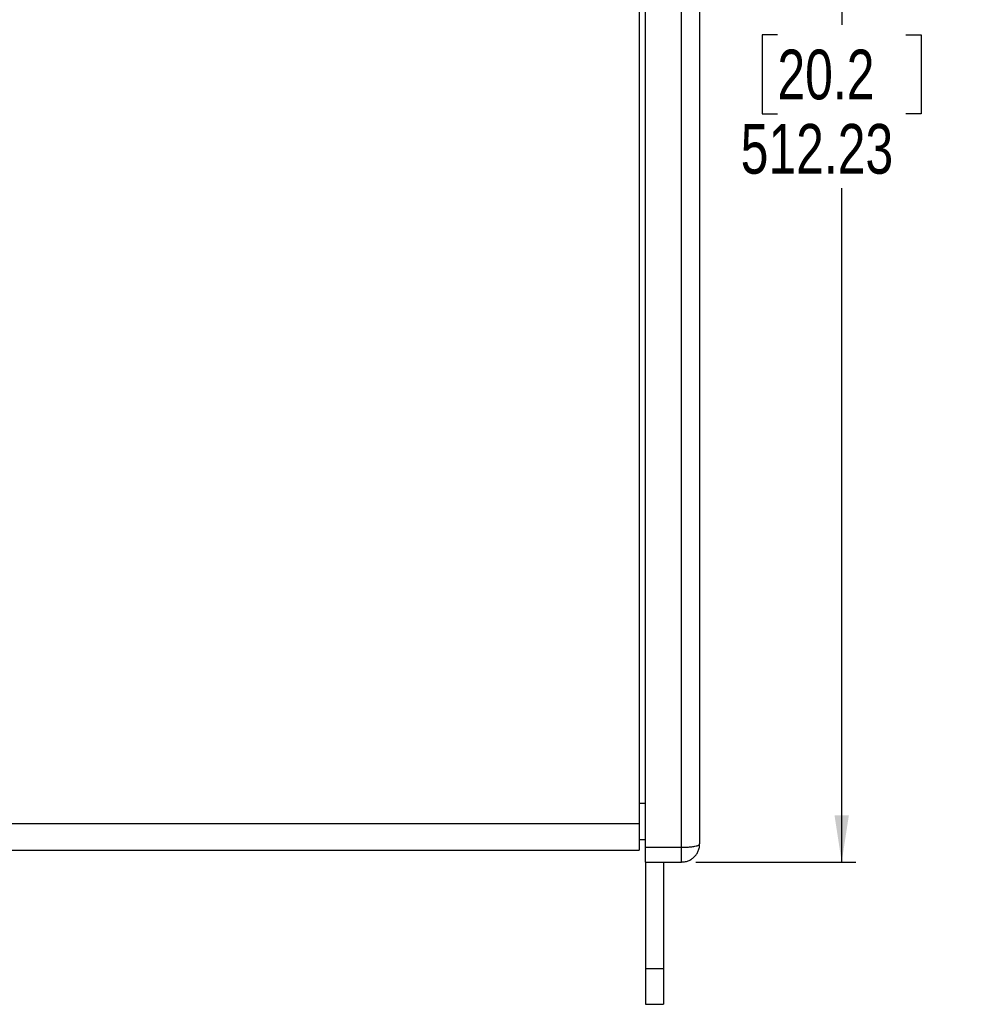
# Model space of a CAD drawing. Header units: millimetres. Extents: x 0 to 594, y 0 to 420.
# Tile 4 of 15: x 137 to 204, y 112 to 181. Entities that reach past the tile are written whole.
import ezdxf

# ---------------------------------------------------------------- set-up
doc = ezdxf.new("R2010")
doc.units = ezdxf.units.MM
doc.layers.add('OUTLINE', color=7, linetype='Continuous')
doc.styles.add('SLDTEXTSTYLE0', font='TXT', dxfattribs={"width": 0.75})
doc.dimstyles.new('SLDDIMSTYLE0', dxfattribs={"dimtxt": 3.5, "dimasz": 3.302, "dimexe": 0, "dimexo": 0.0625, "dimgap": 0.875, "dimtad": 0, "dimtih": 1, "dimtoh": 1, "dimlfac": 5, "dimrnd": 1e-09, "dimzin": 12, "dimdsep": 46, "dimtxsty": 'SLDTEXTSTYLE0', "dimsah": 1, "dimcen": 0.09, "dimadec": 0, "dimazin": 3, "dimtfac": 1, "dimtofl": 0, "dimtmove": 0, "dimatfit": 3, "dimfxl": 1, "dimfrac": 2, "dimtolj": 1, "dimtzin": 12, "dimarcsym": 0})

# ---------------------------------------------------------------- blocks, each defined once
blk = doc.blocks.new('_D')
at = {"layer": 'OUTLINE', "transparency": 16777216}
for p, q in [((184.176, 224.065), (195.446, 224.065)), ((194.446, 224.065), (194.446, 180.596)), ((189.921, 179.885), (188.854, 179.885)), ((188.854, 179.885), (188.854, 174.329)), ((198.972, 179.885), (200.039, 179.885)), ((200.039, 179.885), (200.039, 174.329)), ((188.854, 174.329), (189.921, 174.329)), ((200.039, 174.329), (198.972, 174.329)), ((194.446, 121.619), (194.446, 169.093)), ((184.176, 121.619), (195.446, 121.619))]:
    blk.add_line(p, q, dxfattribs=at)
for points in [[(194.446, 224.065), (193.938, 220.763), (194.954, 220.763)], [(194.446, 121.619), (194.954, 124.921), (193.938, 124.921)]]:
    blk.add_solid(points, dxfattribs=at)
at = {"layer": 'OUTLINE', "transparency": 16777216, "char_height": 3.5, "attachment_point": 1, "style": 'SLDTEXTSTYLE0'}
for s, insert in [('20.2', (189.921, 178.841)), ('512.23', (187.335, 173.604))]:
    blk.add_mtext(s, dxfattribs=dict(at, insert=insert))

msp = doc.modelspace()

# ---------------------------------------------------------------- linework, layer by layer
at = {"color": 7, "linetype": 'Continuous', "lineweight": 25}
for p, q in [((180.636415, 122.660248), (180.636415, 223.024382)), ((183.176415, 122.660248), (183.176415, 223.024382)), ((184.446415, 222.792099), (184.446415, 122.892532)), ((180.179215, 221.355634), (180.179215, 124.328996)), ((69.333615, 124.328996), (180.179215, 124.328996)), ((180.179215, 124.328996), (180.179215, 122.463421)), ((180.179215, 123.219159), (180.636415, 123.219159)), ((69.333615, 122.463421), (180.179215, 122.463421)), ((180.636415, 122.660248), (183.176415, 122.660248)), ((180.636415, 121.61934), (180.636415, 122.660248)), ((180.636415, 121.61934), (183.176415, 121.61934)), ((180.636415, 121.61934), (180.636415, 114.106892)), ((181.906415, 121.61934), (181.906415, 114.106892)), ((181.906415, 114.106892), (180.636415, 114.106892)), ((180.636415, 114.106892), (180.636415, 111.599404)), ((181.906415, 114.106892), (181.906415, 111.599404)), ((180.636415, 111.599404), (181.906415, 111.599404))]:
    msp.add_line(p, q, dxfattribs=at)
at = {"color": 8, "linetype": 'Continuous', "lineweight": 25}
for p, q in [((180.179215, 125.777238), (180.636415, 125.777238)), ((183.176415, 121.61934), (183.176415, 122.660248))]:
    msp.add_line(p, q, dxfattribs=at)
at = {"color": 7, "linetype": 'Continuous', "lineweight": 25}
for points, knots in [([(183.176415, 122.660248), (183.288289, 122.661815), (183.505124, 122.664851), (183.832609, 122.690259), (184.155857, 122.736788), (184.353375, 122.796959), (184.423856, 122.845647), (184.442308, 122.870943), (184.446088, 122.88433), (184.44641, 122.891245), (184.446414, 122.892336), (184.446415, 122.892532)], [0, 0, 0, 0, 0.168318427, 0.326238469, 0.528711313, 0.7806129, 0.887855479, 0.94291118, 0.990993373, 0.998387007, 1, 1, 1, 1]), ([(183.178839, 121.620722), (183.269444, 121.625946), (183.450412, 121.636378), (183.70424, 121.725167), (183.928926, 121.856164), (184.117953, 122.025792), (184.269878, 122.228318), (184.379716, 122.460148), (184.437847, 122.686176), (184.443941, 122.832934), (184.446415, 122.892532)], [0, 0, 0, 0, 0.1361404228, 0.2719178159, 0.4002354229, 0.5259474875, 0.6518308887, 0.7790540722, 0.9102755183, 1, 1, 1, 1])]:
    msp.add_open_spline(points, degree=3, knots=knots, dxfattribs=at)

# ---------------------------------------------------------------- dimensions: what is measured, and where the dimension line sits
at = {"layer": 'OUTLINE'}
dim = msp.add_linear_dim(base=(194.446415, 121.61934), p1=(183.176415, 224.06529), p2=(183.176415, 121.61934), angle=90, dimstyle='SLDDIMSTYLE0', dxfattribs=at)
dim.commit()
dim.dimension.update_dxf_attribs({"geometry": '_D', "text_midpoint": (194.446415, 174.844503), "dimtype": 160})

doc.saveas('drawing.dxf')
